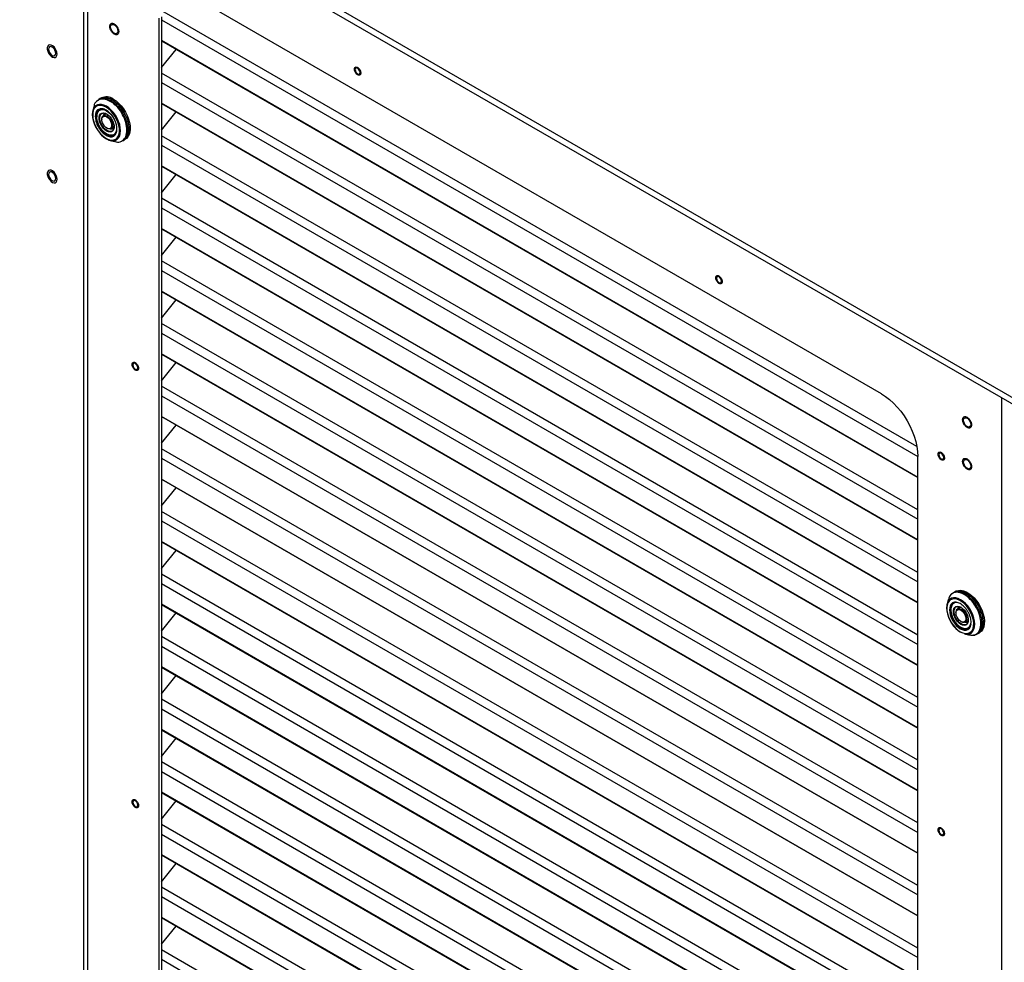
# Model space of a CAD drawing. Header units: millimetres. Extents: x 1588 to 4263, y 172 to 3488.
# Tile 22 of 46: x 2076 to 2654, y 1515 to 2068. Entities that reach past the tile are written whole.
import ezdxf

# ---------------------------------------------------------------- set-up
doc = ezdxf.new("R2010")
doc.units = ezdxf.units.MM
doc.header["$LTSCALE"] = 13

msp = doc.modelspace()

# ---------------------------------------------------------------- linework, layer by layer
at = {"color": 7, "linetype": 'Continuous', "lineweight": 25}
for p, q in [((1891.66, 2289.06), (3394.97, 1421.22)), ((1891.66, 2285.17), (3394.97, 1417.33)), ((2113.65, 2157.02), (2113.65, 1050.7)), ((2115.89, 2155.73), (2115.89, 1052)), ((2582.14, 1848.25), (2179.09, 2080.93)), ((2159.32, 2069.52), (2159.32, 1101.92)), ((2602.82, 1817.27), (2159.58, 2073.15)), ((2157.87, 2068.68), (2157.87, 1101.08)), ((2159.32, 2067.72), (2603.35, 1811.39)), ((2603.35, 1799.23), (2159.32, 2055.56)), ((2159.32, 2055.42), (2603.35, 1799.09)), ((2159.32, 2039.76), (2167.93, 2050.46)), ((2603.35, 1780.21), (2159.32, 2036.54)), ((2159.32, 2030.96), (2603.35, 1774.63)), ((2123.41, 2021.53), (2122.63, 2021.08)), ((2124.12, 2021.94), (2123.41, 2021.53)), ((2131.23, 2018.8), (2127.26, 2020.85)), ((2603.35, 1762.47), (2159.32, 2018.8)), ((2159.32, 2018.67), (2603.35, 1762.33)), ((2119.79, 2017.13), (2119.1, 2014.63)), ((2123.83, 2015.43), (2123.14, 2015.03)), ((2123.55, 2015.39), (2123.36, 2015.16)), ((2126.81, 2012.46), (2125.27, 2011.57)), ((2126.45, 2012.79), (2125.57, 2012.28)), ((2125.57, 2012.28), (2125.86, 2011.91)), ((2126.45, 2012.79), (2126.75, 2012.42)), ((2126.83, 2012.41), (2126.61, 2012.9)), ((2159.32, 2003), (2167.93, 2013.7)), ((2121.38, 2011.14), (2121.38, 2010.93)), ((2124.35, 2009.54), (2124.35, 2009.23)), ((2127.21, 2000.82), (2127.39, 2000.72)), ((2127.23, 2004.25), (2127.5, 2004.1)), ((2129.72, 2003.87), (2131.5, 2004.9)), ((2130.79, 2003.83), (2130.55, 2004.36)), ((2131.51, 2004.25), (2130.79, 2003.83)), ((2131.4, 2005.02), (2131.59, 2004.79)), ((2131.57, 2004.58), (2131.44, 2004.87)), ((2131.65, 2000.3), (2132.34, 2000.7)), ((2129.28, 1997), (2131.77, 1996.36)), ((2136.63, 1996.83), (2137.41, 1997.28)), ((2137.41, 1997.28), (2138.12, 1997.69)), ((2603.35, 1743.45), (2159.32, 1999.78)), ((2159.32, 1994.2), (2603.35, 1737.87)), ((2603.35, 1725.72), (2159.32, 1982.05)), ((2159.32, 1981.91), (2603.35, 1725.58)), ((2159.32, 1966.24), (2167.93, 1976.94)), ((2603.35, 1706.69), (2159.32, 1963.02)), ((2159.32, 1957.44), (2603.35, 1701.11)), ((2603.35, 1688.96), (2159.32, 1945.29)), ((2159.32, 1945.15), (2603.35, 1688.82)), ((2159.32, 1929.48), (2167.93, 1940.18)), ((2603.35, 1669.93), (2159.32, 1926.26)), ((2159.32, 1920.69), (2603.35, 1664.36)), ((2603.35, 1652.2), (2159.32, 1908.53)), ((2159.32, 1908.39), (2603.35, 1652.06)), ((2159.32, 1892.72), (2167.93, 1903.43)), ((2603.35, 1633.17), (2159.32, 1889.51)), ((2159.32, 1883.93), (2603.35, 1627.6)), ((2603.35, 1615.44), (2159.32, 1871.77)), ((2159.32, 1871.63), (2603.35, 1615.3)), ((2159.32, 1855.97), (2167.93, 1866.67)), ((2603.35, 1596.42), (2159.32, 1852.75)), ((2159.32, 1847.17), (2603.35, 1590.84)), ((2652.77, 744.8), (2652.77, 1845.79)), ((2603.35, 1578.68), (2159.32, 1835.01)), ((2159.32, 1834.88), (2603.35, 1578.54)), ((2159.32, 1819.21), (2167.93, 1829.91)), ((2603.35, 1559.66), (2159.32, 1815.99)), ((2159.32, 1810.41), (2603.35, 1554.08)), ((2603.35, 843.91), (2603.35, 1811.51)), ((2603.35, 1541.93), (2159.32, 1798.26)), ((2159.32, 1798.12), (2603.35, 1541.79)), ((2159.32, 1782.45), (2167.93, 1793.15)), ((2603.35, 1522.9), (2159.32, 1779.23)), ((2159.32, 1773.65), (2603.35, 1517.32)), ((2603.35, 1505.17), (2159.32, 1761.5)), ((2159.32, 1761.36), (2603.35, 1505.03)), ((2159.32, 1745.69), (2167.93, 1756.39)), ((2603.35, 1486.14), (2159.32, 1742.47)), ((2159.32, 1736.9), (2603.35, 1480.57)), ((2624.88, 1731.9), (2624.09, 1731.44)), ((2625.58, 1732.31), (2624.88, 1731.9)), ((2603.35, 1468.41), (2159.32, 1724.74)), ((2159.32, 1724.6), (2603.35, 1468.27)), ((2621.25, 1727.48), (2620.57, 1724.99)), ((2625.3, 1725.8), (2624.6, 1725.4)), ((2628.27, 1722.83), (2626.74, 1721.94)), ((2627.03, 1722.64), (2627.92, 1723.15)), ((2627.33, 1722.28), (2627.03, 1722.64)), ((2627.92, 1723.15), (2628.21, 1722.79)), ((2628.07, 1723.26), (2628.3, 1722.78)), ((2159.32, 1708.94), (2167.93, 1719.64)), ((2622.84, 1721.51), (2622.84, 1721.3)), ((2625.82, 1719.91), (2625.82, 1719.6)), ((2628.68, 1711.19), (2628.86, 1711.08)), ((2628.69, 1714.61), (2628.96, 1714.46)), ((2631.18, 1714.24), (2632.96, 1715.27)), ((2632.02, 1714.72), (2632.26, 1714.2)), ((2632.26, 1714.2), (2632.97, 1714.61)), ((2633.05, 1715.16), (2632.87, 1715.39)), ((2632.9, 1715.23), (2633.03, 1714.95)), ((2633.11, 1710.66), (2633.8, 1711.06)), ((2634.54, 1712.93), (2634.19, 1711.93)), ((2603.35, 1449.39), (2159.32, 1705.72)), ((2630.74, 1707.37), (2633.17, 1706.74)), ((2633.33, 1710.79), (2633.62, 1710.84)), ((2638.09, 1707.2), (2638.88, 1707.65)), ((2638.88, 1707.65), (2639.58, 1708.06)), ((2159.32, 1700.14), (2603.35, 1443.81)), ((2603.35, 1431.65), (2159.32, 1687.98)), ((2159.32, 1687.84), (2603.35, 1431.51)), ((2159.32, 1672.18), (2167.93, 1682.88)), ((2603.35, 1412.63), (2159.32, 1668.96)), ((2159.32, 1663.38), (2603.35, 1407.05)), ((2603.35, 1394.89), (2159.32, 1651.22)), ((2159.32, 1651.09), (2603.35, 1394.76)), ((2159.32, 1635.42), (2167.93, 1646.12)), ((2603.35, 1375.87), (2159.32, 1632.2)), ((2159.32, 1626.62), (2603.35, 1370.29)), ((2603.35, 1358.14), (2159.32, 1614.47)), ((2159.32, 1614.33), (2603.35, 1358)), ((2159.32, 1598.66), (2167.93, 1609.36)), ((2603.35, 1339.11), (2159.32, 1595.44)), ((2159.32, 1589.86), (2603.35, 1333.53)), ((2603.35, 1321.38), (2159.32, 1577.71)), ((2159.32, 1577.57), (2603.35, 1321.24)), ((2159.32, 1561.9), (2167.93, 1572.6)), ((2603.35, 1302.35), (2159.32, 1558.68)), ((2159.32, 1553.11), (2603.35, 1296.78)), ((2603.35, 1284.62), (2159.32, 1540.95)), ((2159.32, 1540.81), (2603.35, 1284.48)), ((2159.32, 1525.15), (2167.93, 1535.85)), ((2603.35, 1265.6), (2159.32, 1521.93)), ((2159.32, 1516.35), (2603.35, 1260.02))]:
    msp.add_line(p, q, dxfattribs=at)
at = {"color": 7, "linetype": 'Continuous', "lineweight": 25, "flags": 128}
for points in [[(2129.55, 2063.62), (2129.68, 2064.38), (2130.05, 2064.91), (2130.61, 2065.13), (2131.3, 2065.02), (2132.04, 2064.59), (2132.73, 2063.9), (2133.3, 2063.03), (2133.67, 2062.08), (2133.79, 2061.17), (2133.67, 2060.41), (2133.3, 2059.88), (2132.73, 2059.66), (2132.04, 2059.77), (2131.3, 2060.2), (2130.61, 2060.89), (2130.05, 2061.76), (2129.68, 2062.71), (2129.55, 2063.62)], [(2098.16, 2047.66), (2098.03, 2048.72), (2097.66, 2049.83), (2097.07, 2050.91), (2096.32, 2051.84), (2095.48, 2052.55), (2094.62, 2052.97), (2093.81, 2053.07), (2093.14, 2052.84), (2092.65, 2052.29), (2092.39, 2051.49), (2092.39, 2050.49), (2092.65, 2049.39), (2093.14, 2048.28), (2093.81, 2047.27), (2094.62, 2046.44), (2095.48, 2045.87), (2096.32, 2045.6), (2097.07, 2045.67), (2097.66, 2046.06), (2098.03, 2046.75), (2098.16, 2047.66)], [(2097.38, 2048.11), (2097.25, 2049.02), (2096.89, 2049.97), (2096.32, 2050.84), (2095.63, 2051.53), (2094.89, 2051.96), (2094.2, 2052.07), (2093.64, 2051.84), (2093.27, 2051.32), (2093.14, 2050.56), (2093.27, 2049.64), (2093.64, 2048.7), (2094.2, 2047.82), (2094.89, 2047.13), (2095.63, 2046.71), (2096.32, 2046.6), (2096.89, 2046.82), (2097.25, 2047.34), (2097.38, 2048.11)], [(2275.96, 2036.89), (2275.85, 2037.57), (2275.54, 2038.28), (2275.09, 2038.9), (2274.54, 2039.34), (2274, 2039.52), (2273.54, 2039.44), (2273.24, 2039.08), (2273.13, 2038.52), (2273.24, 2037.83), (2273.54, 2037.13), (2274, 2036.51), (2274.54, 2036.07), (2275.09, 2035.88), (2275.54, 2035.97), (2275.85, 2036.32), (2275.96, 2036.89)], [(2126.88, 2016.46), (2125.47, 2017.13), (2124.11, 2017.48), (2122.84, 2017.5), (2121.7, 2017.21), (2120.72, 2016.59), (2119.94, 2015.68), (2119.39, 2014.5), (2119.08, 2013.09), (2119.01, 2011.5), (2119.2, 2009.78), (2119.64, 2007.97), (2120.31, 2006.15), (2121.19, 2004.37), (2122.25, 2002.68), (2123.46, 2001.15), (2124.78, 1999.81), (2126.17, 1998.72), (2127.58, 1997.9), (2128.97, 1997.39), (2130.29, 1997.2), (2131.51, 1997.34), (2132.57, 1997.8), (2133.45, 1998.56), (2134.12, 1999.61), (2134.55, 2000.91), (2134.74, 2002.42), (2134.68, 2004.08), (2134.37, 2005.85), (2133.81, 2007.67), (2133.03, 2009.48), (2132.06, 2011.22), (2130.92, 2012.84), (2129.64, 2014.28), (2128.28, 2015.5), (2126.88, 2016.46)], [(2127.09, 2017.05), (2125.65, 2017.73), (2124.26, 2018.11), (2122.95, 2018.16), (2121.77, 2017.89), (2120.75, 2017.3), (2120.46, 2017.05)], [(2122.16, 2020.48), (2122.27, 2020.61), (2123.27, 2021.45), (2124.47, 2021.98), (2125.81, 2022.19), (2127.28, 2022.06), (2128.83, 2021.61), (2130.41, 2020.84)], [(2130.41, 2020.84), (2132, 2019.78), (2133.55, 2018.44), (2135.01, 2016.87), (2136.36, 2015.11), (2137.55, 2013.21), (2138.56, 2011.2), (2139.36, 2009.15), (2139.92, 2007.1), (2140.24, 2005.11), (2140.3, 2003.24), (2140.11, 2001.52), (2139.67, 2000.01), (2138.99, 1998.74), (2138.08, 1997.75), (2137.41, 1997.28)], [(2130.41, 2020.84), (2132, 2019.78), (2133.55, 2018.44), (2135.01, 2016.87), (2136.36, 2015.11), (2137.55, 2013.21), (2138.56, 2011.2), (2139.36, 2009.15), (2139.92, 2007.1), (2140.24, 2005.11), (2140.3, 2003.24), (2140.11, 2001.52), (2139.67, 2000.01), (2138.99, 1998.74), (2138.08, 1997.75), (2137.41, 1997.28)], [(2131.12, 2021.25), (2132.71, 2020.18), (2134.26, 2018.85), (2135.72, 2017.28), (2137.07, 2015.52), (2138.26, 2013.61), (2139.27, 2011.61), (2140.06, 2009.55), (2140.63, 2007.51), (2140.95, 2005.52), (2141.01, 2003.65), (2140.82, 2001.93), (2140.38, 2000.42), (2139.69, 1999.15), (2138.79, 1998.16), (2138.12, 1997.69)], [(2120.46, 2017.05), (2119.92, 2016.41), (2119.31, 2015.25), (2118.94, 2013.86), (2118.81, 2012.27), (2118.94, 2010.54), (2119.31, 2008.71), (2119.92, 2006.85), (2120.75, 2005), (2121.77, 2003.24), (2122.95, 2001.6), (2124.26, 2000.14), (2125.65, 1998.9), (2127.09, 1997.93), (2128.53, 1997.24), (2129.92, 1996.87), (2131.23, 1996.82), (2132.39, 1997.09)], [(2124.9, 2015.43), (2123.86, 2015.33), (2122.92, 2014.9), (2122.18, 2014.15), (2121.67, 2013.12), (2121.41, 2011.85), (2121.38, 2011.14)], [(2127.22, 2014.3), (2128.43, 2013.45), (2129.59, 2012.35), (2130.65, 2011.03), (2131.55, 2009.57), (2132.27, 2008.01), (2132.77, 2006.44), (2133.02, 2004.92), (2133.02, 2003.51), (2132.77, 2002.27), (2132.27, 2001.27), (2131.55, 2000.55), (2130.65, 2000.13), (2129.59, 2000.03), (2128.43, 2000.27), (2127.22, 2000.82), (2126, 2001.67), (2124.84, 2002.77), (2123.78, 2004.09), (2122.88, 2005.56), (2122.16, 2007.11), (2121.66, 2008.68), (2121.41, 2010.21), (2121.41, 2011.62), (2121.66, 2012.85), (2122.16, 2013.85), (2122.88, 2014.58), (2123.78, 2015), (2124.84, 2015.09), (2126, 2014.86), (2127.22, 2014.3)], [(2127.22, 2012.63), (2128.27, 2011.88), (2129.26, 2010.87), (2130.13, 2009.68), (2130.83, 2008.36), (2131.32, 2006.99), (2131.57, 2005.66), (2131.57, 2004.43), (2131.32, 2003.39), (2130.83, 2002.59), (2130.13, 2002.09), (2129.26, 2001.89), (2128.27, 2002.03), (2127.22, 2002.49), (2126.16, 2003.24), (2125.17, 2004.25), (2124.3, 2005.45), (2123.6, 2006.77), (2123.11, 2008.13), (2122.86, 2009.47), (2122.86, 2010.69), (2123.11, 2011.73), (2123.6, 2012.53), (2124.3, 2013.04), (2125.17, 2013.23), (2126.16, 2013.09), (2127.22, 2012.63)], [(2131.61, 2005.13), (2131.53, 2004.37), (2131.21, 2003.39), (2130.64, 2002.69), (2129.87, 2002.3), (2128.95, 2002.25), (2127.92, 2002.54), (2126.87, 2003.15), (2125.84, 2004.04), (2124.92, 2005.16), (2124.15, 2006.44), (2123.58, 2007.79), (2123.26, 2009.14), (2123.19, 2010.4), (2123.39, 2011.48), (2123.84, 2012.32), (2124.51, 2012.88), (2125.37, 2013.1), (2126.35, 2012.98), (2127.31, 2012.58)], [(2124.35, 2009.54), (2124.39, 2010.04), (2124.64, 2010.88), (2125.12, 2011.47), (2125.8, 2011.76), (2126.61, 2011.72), (2127.5, 2011.35)], [(2132.39, 1997.09), (2132.41, 1997.09), (2133.43, 1997.68), (2134.26, 1998.57), (2134.87, 1999.73), (2135.24, 2001.12), (2135.37, 2002.71), (2135.24, 2004.44), (2134.87, 2006.27), (2134.26, 2008.13), (2133.43, 2009.97), (2132.41, 2011.74), (2131.23, 2013.38), (2129.92, 2014.84), (2128.53, 2016.07), (2127.09, 2017.05)], [(2131.46, 1999.9), (2130.85, 1999.63), (2129.78, 1999.48), (2128.61, 1999.65), (2127.37, 2000.15), (2126.12, 2000.95), (2124.91, 2002.01), (2123.78, 2003.29), (2122.79, 2004.75), (2121.97, 2006.32), (2121.37, 2007.93), (2120.99, 2009.53), (2120.87, 2011.04)], [(2127.23, 2010.89), (2128.08, 2010.26), (2128.85, 2009.38), (2129.48, 2008.34), (2129.91, 2007.24), (2130.1, 2006.16), (2130.04, 2005.21), (2129.72, 2004.47), (2129.19, 2004.01), (2128.48, 2003.86), (2127.66, 2004.04), (2126.8, 2004.53), (2125.98, 2005.3), (2125.27, 2006.27), (2124.74, 2007.35), (2124.43, 2008.45), (2124.36, 2009.48), (2124.55, 2010.33), (2124.98, 2010.94), (2125.61, 2011.25), (2126.38, 2011.24), (2127.23, 2010.89)], [(2127.5, 2011.35), (2128.38, 2010.7), (2129.2, 2009.8), (2129.87, 2008.73), (2130.36, 2007.58), (2130.61, 2006.44), (2130.61, 2005.41), (2130.36, 2004.57), (2129.87, 2003.98), (2129.2, 2003.69), (2128.38, 2003.73), (2127.5, 2004.09), (2127.5, 2004.1)], [(2127.39, 2000.72), (2127.39, 2000.72), (2128.65, 2000.15), (2129.84, 1999.91), (2130.93, 2000), (2131.87, 2000.44), (2132.61, 2001.18), (2132.86, 2001.6)], [(2131.4, 2005.02), (2131.52, 2005.21), (2131.6, 2005.37)], [(2131.87, 2000.42), (2131.87, 2000.42), (2132.16, 2000.48)], [(2098.16, 1974.17), (2098.03, 1975.23), (2097.66, 1976.35), (2097.07, 1977.42), (2096.32, 1978.35), (2095.48, 1979.06), (2094.62, 1979.48), (2093.81, 1979.58), (2093.14, 1979.35), (2092.65, 1978.8), (2092.39, 1978), (2092.39, 1977), (2092.65, 1975.9), (2093.14, 1974.79), (2093.81, 1973.78), (2094.62, 1972.95), (2095.48, 1972.38), (2096.32, 1972.12), (2097.07, 1972.18), (2097.66, 1972.57), (2098.03, 1973.26), (2098.16, 1974.17)], [(2097.38, 1974.62), (2097.25, 1975.53), (2096.89, 1976.48), (2096.32, 1977.35), (2095.63, 1978.04), (2094.89, 1978.47), (2094.2, 1978.58), (2093.64, 1978.36), (2093.27, 1977.83), (2093.14, 1977.07), (2093.27, 1976.16), (2093.64, 1975.21), (2094.2, 1974.33), (2094.89, 1973.64), (2095.63, 1973.22), (2096.32, 1973.11), (2096.89, 1973.33), (2097.25, 1973.85), (2097.38, 1974.62)], [(2488.09, 1914.43), (2487.98, 1915.11), (2487.68, 1915.82), (2487.22, 1916.44), (2486.68, 1916.87), (2486.14, 1917.06), (2485.68, 1916.97), (2485.37, 1916.62), (2485.26, 1916.06), (2485.37, 1915.37), (2485.68, 1914.66), (2486.14, 1914.05), (2486.68, 1913.61), (2487.22, 1913.42), (2487.68, 1913.51), (2487.98, 1913.86), (2488.09, 1914.43)], [(2145.46, 1863.54), (2145.35, 1864.23), (2145.05, 1864.94), (2144.59, 1865.56), (2144.05, 1865.99), (2143.51, 1866.18), (2143.05, 1866.09), (2142.74, 1865.74), (2142.63, 1865.18), (2142.74, 1864.49), (2143.05, 1863.78), (2143.51, 1863.16), (2144.05, 1862.73), (2144.59, 1862.54), (2145.05, 1862.63), (2145.35, 1862.98), (2145.46, 1863.54)], [(2582.14, 1848.25), (2584.51, 1846.73), (2586.86, 1844.91), (2589.14, 1842.83), (2591.34, 1840.51), (2593.42, 1837.98), (2595.36, 1835.27), (2597.14, 1832.42), (2598.72, 1829.45), (2600.1, 1826.42), (2601.25, 1823.35), (2602.16, 1820.29), (2602.82, 1817.27), (2603.22, 1814.33), (2603.35, 1811.51)], [(2630.22, 1832.74), (2630.35, 1833.51), (2630.72, 1834.03), (2631.28, 1834.25), (2631.97, 1834.14), (2632.71, 1833.72), (2633.4, 1833.03), (2633.97, 1832.15), (2634.33, 1831.2), (2634.46, 1830.29), (2634.33, 1829.53), (2633.97, 1829), (2633.4, 1828.78), (2632.71, 1828.89), (2631.97, 1829.32), (2631.28, 1830.01), (2630.72, 1830.88), (2630.35, 1831.83), (2630.22, 1832.74)], [(2618.59, 1810.88), (2618.48, 1811.57), (2618.17, 1812.27), (2617.72, 1812.89), (2617.17, 1813.33), (2616.63, 1813.52), (2616.17, 1813.43), (2615.87, 1813.07), (2615.76, 1812.51), (2615.87, 1811.82), (2616.17, 1811.12), (2616.63, 1810.5), (2617.17, 1810.06), (2617.72, 1809.87), (2618.17, 1809.96), (2618.48, 1810.32), (2618.59, 1810.88)], [(2630.22, 1808.25), (2630.35, 1809.01), (2630.72, 1809.53), (2631.28, 1809.76), (2631.97, 1809.65), (2632.71, 1809.22), (2633.4, 1808.53), (2633.97, 1807.66), (2634.33, 1806.71), (2634.46, 1805.8), (2634.33, 1805.03), (2633.97, 1804.51), (2633.4, 1804.29), (2632.71, 1804.4), (2631.97, 1804.82), (2631.28, 1805.51), (2630.72, 1806.38), (2630.35, 1807.33), (2630.22, 1808.25)], [(2630.74, 1707.37), (2631.38, 1707.24), (2632.69, 1707.19), (2633.87, 1707.46), (2634.9, 1708.05), (2635.72, 1708.94), (2636.33, 1710.09), (2636.71, 1711.49), (2636.83, 1713.08), (2636.71, 1714.81), (2636.33, 1716.63), (2635.72, 1718.5), (2634.9, 1720.34), (2633.87, 1722.11), (2632.69, 1723.75), (2631.38, 1725.21), (2629.99, 1726.44), (2628.55, 1727.42), (2627.12, 1728.1), (2625.72, 1728.47), (2624.41, 1728.53), (2623.23, 1728.25), (2622.21, 1727.66), (2621.38, 1726.78), (2620.77, 1725.62), (2620.57, 1724.99)], [(2624.05, 1731.3), (2624.21, 1731.43), (2625.31, 1732.12), (2626.59, 1732.49), (2628, 1732.53), (2629.51, 1732.24), (2631.08, 1731.63), (2632.67, 1730.71), (2634.25, 1729.51), (2635.76, 1728.05), (2637.17, 1726.38), (2638.44, 1724.54), (2639.55, 1722.58), (2640.45, 1720.54), (2641.13, 1718.48), (2641.58, 1716.46), (2641.77, 1714.52), (2641.7, 1712.72), (2641.39, 1711.11), (2640.82, 1709.71), (2640.02, 1708.58), (2639.02, 1707.73), (2638.88, 1707.65)], [(2624.88, 1731.9), (2625.31, 1732.12), (2626.59, 1732.49), (2628, 1732.53), (2629.51, 1732.24), (2631.08, 1731.63), (2632.67, 1730.71), (2634.25, 1729.51), (2635.76, 1728.05), (2637.17, 1726.38), (2638.44, 1724.54), (2639.55, 1722.58), (2640.45, 1720.54), (2641.13, 1718.48), (2641.58, 1716.46), (2641.77, 1714.52), (2641.7, 1712.72), (2641.39, 1711.11), (2640.82, 1709.71), (2640.02, 1708.58), (2639.02, 1707.73), (2638.88, 1707.65)], [(2625.58, 1732.31), (2626.02, 1732.53), (2627.29, 1732.9), (2628.7, 1732.94), (2630.22, 1732.65), (2631.79, 1732.04), (2633.38, 1731.12), (2634.95, 1729.91), (2636.46, 1728.46), (2637.88, 1726.79), (2639.15, 1724.95), (2640.25, 1722.99), (2641.16, 1720.95), (2641.84, 1718.89), (2642.28, 1716.87), (2642.48, 1714.93), (2642.41, 1713.13), (2642.09, 1711.51), (2641.53, 1710.12), (2640.73, 1708.99), (2639.72, 1708.14), (2639.58, 1708.06)], [(2620.5, 1724.72), (2620.4, 1724.22), (2620.27, 1722.64), (2620.4, 1720.9), (2620.77, 1719.08), (2621.38, 1717.21), (2622.21, 1715.37), (2623.23, 1713.6), (2624.41, 1711.97), (2625.72, 1710.51), (2627.12, 1709.27), (2628.55, 1708.29)], [(2628.34, 1708.64), (2629.75, 1707.98), (2631.11, 1707.62), (2632.38, 1707.6), (2633.52, 1707.9), (2634.5, 1708.51), (2635.28, 1709.42), (2635.83, 1710.6), (2636.14, 1712.01), (2636.21, 1713.6), (2636.02, 1715.33), (2635.58, 1717.13), (2634.91, 1718.95), (2634.03, 1720.73), (2632.97, 1722.42), (2631.76, 1723.95), (2630.44, 1725.29), (2629.05, 1726.38), (2627.64, 1727.2), (2626.25, 1727.71), (2624.93, 1727.9), (2623.71, 1727.76), (2622.65, 1727.3), (2621.77, 1726.54), (2621.1, 1725.49), (2620.67, 1724.19), (2620.48, 1722.68), (2620.54, 1721.02), (2620.85, 1719.25), (2621.41, 1717.43), (2622.19, 1715.62), (2623.16, 1713.88), (2624.3, 1712.26), (2625.57, 1710.82), (2626.94, 1709.6), (2628.34, 1708.64)], [(2624.03, 1725.6), (2623.84, 1725.54), (2623.01, 1724.84), (2622.42, 1723.86), (2621.97, 1721.41), (2622.42, 1718.45), (2623.01, 1716.79), (2623.84, 1715.13), (2624.86, 1713.59), (2626, 1712.25), (2628.34, 1710.38), (2630.69, 1709.54), (2631.83, 1709.56), (2632.85, 1709.93), (2633.67, 1710.63), (2634.26, 1711.61), (2634.71, 1714.06), (2634.71, 1714.06)], [(2632.92, 1710.27), (2632.78, 1710.19), (2631.79, 1709.88), (2630.67, 1709.89), (2629.46, 1710.23), (2628.21, 1710.88), (2626.97, 1711.81), (2625.79, 1712.99), (2624.73, 1714.37), (2623.82, 1715.89), (2623.11, 1717.49), (2622.61, 1719.11), (2622.36, 1720.67), (2622.36, 1722.12), (2622.61, 1723.39), (2623.11, 1724.43), (2623.82, 1725.2), (2624.17, 1725.44)], [(2626.23, 1725.8), (2625.32, 1725.69), (2624.39, 1725.26), (2623.65, 1724.51), (2623.14, 1723.48), (2622.87, 1722.21), (2622.84, 1721.51)], [(2628.68, 1712.86), (2627.63, 1713.61), (2626.64, 1714.62), (2625.77, 1715.81), (2625.06, 1717.13), (2624.57, 1718.5), (2624.32, 1719.83), (2624.32, 1721.06), (2624.57, 1722.1), (2625.06, 1722.9), (2625.77, 1723.41), (2626.64, 1723.6), (2627.63, 1723.46), (2628.68, 1723), (2629.73, 1722.25), (2630.72, 1721.24), (2631.59, 1720.04), (2632.29, 1718.72), (2632.78, 1717.36), (2633.04, 1716.02), (2633.04, 1714.8), (2632.78, 1713.76), (2632.29, 1712.96), (2631.59, 1712.45), (2630.72, 1712.26), (2629.73, 1712.4), (2628.68, 1712.86)], [(2628.86, 1713.17), (2627.81, 1713.93), (2626.83, 1714.94), (2625.98, 1716.15), (2625.3, 1717.48), (2624.85, 1718.84), (2624.66, 1720.15), (2624.72, 1721.33), (2625.05, 1722.3), (2625.61, 1723.01), (2626.38, 1723.4), (2627.31, 1723.45), (2628.33, 1723.16), (2628.77, 1722.95)], [(2625.02, 1725.75), (2625, 1725.73), (2624.82, 1725.53)], [(2625.82, 1719.91), (2625.85, 1720.4), (2626.1, 1721.25), (2626.58, 1721.84), (2627.26, 1722.13), (2628.07, 1722.08), (2628.96, 1721.72), (2629.85, 1721.06), (2630.66, 1720.16), (2631.34, 1719.1), (2631.82, 1717.95), (2632.07, 1716.81), (2632.07, 1715.78), (2631.82, 1714.93), (2631.34, 1714.34), (2630.66, 1714.06), (2629.85, 1714.1), (2628.96, 1714.46)], [(2628.7, 1714.61), (2627.85, 1715.25), (2627.07, 1716.13), (2626.45, 1717.16), (2626.02, 1718.27), (2625.83, 1719.35), (2625.89, 1720.3), (2626.2, 1721.04), (2626.74, 1721.5), (2627.45, 1721.65), (2628.27, 1721.47), (2629.12, 1720.98), (2629.94, 1720.21), (2630.65, 1719.24), (2631.19, 1718.16), (2631.5, 1717.06), (2631.57, 1716.03), (2631.37, 1715.18), (2630.95, 1714.57), (2630.32, 1714.26), (2629.54, 1714.27), (2628.7, 1714.61)], [(2634.49, 1713.93), (2634.48, 1713.87), (2634.23, 1712.64), (2633.73, 1711.64), (2633.02, 1710.91), (2632.11, 1710.49), (2631.05, 1710.4), (2629.89, 1710.63), (2628.68, 1711.19)], [(2633.07, 1715.4), (2633.06, 1715.3), (2632.86, 1714.22), (2632.41, 1713.37), (2631.74, 1712.82), (2630.89, 1712.6), (2629.91, 1712.72), (2628.86, 1713.17)], [(2628.86, 1711.08), (2630.11, 1710.51), (2631.31, 1710.27), (2632.4, 1710.37), (2633.33, 1710.8), (2634.07, 1711.55), (2634.27, 1711.88)], [(2632.87, 1715.39), (2632.98, 1715.57), (2633.06, 1715.74)], [(2634.1, 1711.51), (2633.6, 1710.82), (2632.92, 1710.27)], [(2145.46, 1606.89), (2145.35, 1607.58), (2145.05, 1608.28), (2144.59, 1608.9), (2144.05, 1609.34), (2143.51, 1609.53), (2143.05, 1609.44), (2142.74, 1609.09), (2142.63, 1608.52), (2142.74, 1607.84), (2143.05, 1607.13), (2143.51, 1606.51), (2144.05, 1606.07), (2144.59, 1605.89), (2145.05, 1605.97), (2145.35, 1606.33), (2145.46, 1606.89)], [(2618.59, 1590.41), (2618.48, 1591.1), (2618.17, 1591.81), (2617.72, 1592.43), (2617.17, 1592.86), (2616.63, 1593.05), (2616.17, 1592.96), (2615.87, 1592.61), (2615.76, 1592.05), (2615.87, 1591.36), (2616.17, 1590.65), (2616.63, 1590.03), (2617.17, 1589.6), (2617.72, 1589.41), (2618.17, 1589.5), (2618.48, 1589.85), (2618.59, 1590.41)]]:
    msp.add_lwpolyline(points, dxfattribs=at)
at = {"color": 7, "linetype": 'Continuous', "lineweight": 25}
for centre, radius, start, end in [((2126.3, 2015.02), 7.12, 54.74997, 113.93957), ((2127.01, 2015.43), 7.12, 54.74997, 113.93957), ((2125.21, 2011.49), 4.37, 124.97971, 185.84582), ((2124.31, 2012.03), 3.44, 79.95654, 117.85281), ((2127.64, 2010.86), 2.51, 145.7058, 164.22964), ((2127.28, 2010.59), 1.87, 83.13679, 103.92223), ((2130.26, 2006.06), 2.29, 255.04161, 283.37179), ((2129.7, 2002.76), 3.35, 301.59036, 340.16324), ((2625.79, 1722.37), 3.47, 77.20868, 117.80679), ((2629.11, 1721.23), 2.51, 145.70581, 164.22989), ((2628.75, 1720.96), 1.87, 83.13674, 103.92223), ((2635.48, 1721.86), 12.65, 182.52432, 237.47568), ((2631.73, 1716.46), 2.32, 255.22791, 283.18522)]:
    msp.add_arc(centre, radius, start, end, dxfattribs=at)
for points, knots in [([(2129.06, 2063.9), (2129.1, 2064.26), (2129.15, 2064.81), (2129.48, 2065.33), (2129.81, 2065.61), (2130.23, 2065.76), (2130.84, 2065.78), (2131.67, 2065.48), (2132.51, 2064.81), (2133.11, 2064.1), (2133.53, 2063.47), (2133.87, 2062.79), (2134.19, 2061.9), (2134.25, 2061.29), (2134.28, 2060.89)], [0, 0, 0, 0, 0.119728, 0.18418, 0.25, 0.31582, 0.380272, 0.5, 0.619728, 0.68418, 0.75, 0.81582, 0.880272, 1, 1, 1, 1]), ([(2134.28, 2060.89), (2134.25, 2060.53), (2134.19, 2059.98), (2133.87, 2059.46), (2133.53, 2059.18), (2133.11, 2059.03), (2132.51, 2059.01), (2131.67, 2059.31), (2130.84, 2059.97), (2130.23, 2060.69), (2129.81, 2061.32), (2129.48, 2062), (2129.15, 2062.89), (2129.1, 2063.5), (2129.06, 2063.9)], [0, 0, 0, 0, 0.1197284, 0.1841803, 0.25, 0.3158197, 0.3802716, 0.5, 0.6197284, 0.6841803, 0.75, 0.8158197, 0.8802716, 1, 1, 1, 1]), ([(2272.87, 2037.69), (2272.79, 2037.99), (2272.66, 2038.47), (2272.67, 2039.03), (2272.75, 2039.42), (2272.9, 2039.74), (2273.19, 2040.03), (2273.68, 2040.19), (2274.26, 2040.04), (2274.76, 2039.75), (2275.13, 2039.44), (2275.48, 2039.05), (2275.89, 2038.49), (2276.09, 2038.02), (2276.22, 2037.72)], [0, 0, 0, 0, 0.119721, 0.184893, 0.25, 0.315172, 0.380279, 0.5, 0.619721, 0.684893, 0.75, 0.815172, 0.880279, 1, 1, 1, 1]), ([(2276.22, 2037.72), (2276.3, 2037.41), (2276.43, 2036.94), (2276.42, 2036.37), (2276.34, 2035.99), (2276.19, 2035.67), (2275.9, 2035.37), (2275.41, 2035.22), (2274.83, 2035.37), (2274.33, 2035.65), (2273.96, 2035.97), (2273.61, 2036.35), (2273.2, 2036.91), (2273, 2037.38), (2272.87, 2037.69)], [0, 0, 0, 0, 0.119721, 0.184893, 0.25, 0.315172, 0.380279, 0.5, 0.619721, 0.684893, 0.75, 0.815172, 0.880279, 1, 1, 1, 1]), ([(2127.26, 2020.85), (2126.11, 2021.1), (2123.8, 2021.61), (2121.28, 2020.09), (2119.89, 2018.44), (2119.79, 2017.13), (2119.79, 2017.13)], [0, 0, 0, 0, 0.332998, 0.666176, 0.999535, 1, 1, 1, 1]), ([(2122.63, 2021.08), (2122.63, 2021.08), (2123.05, 2021.42), (2124.13, 2021.68), (2125.83, 2021.79), (2127.71, 2021.34), (2129.65, 2020.46), (2130.94, 2019.51), (2131.58, 2019.03)], [0, 0, 0, 0, 0.002314, 0.201851, 0.401388, 0.600925, 0.800463, 1, 1, 1, 1]), ([(2131.81, 1996.5), (2132.14, 1996.37), (2133.66, 1995.76), (2135.99, 1996.36), (2138.23, 1998.35), (2139.26, 2001.86), (2138.96, 2006.27), (2137.36, 2011), (2134.69, 2015.53), (2132.38, 2017.71), (2131.23, 2018.8)], [0, 0, 0, 0, 0.037837, 0.175066, 0.31237, 0.449748, 0.5872, 0.724726, 0.862326, 1, 1, 1, 1]), ([(2131.58, 2019.03), (2132.21, 2018.48), (2133.46, 2017.38), (2135.18, 2015.29), (2136.69, 2012.99), (2137.92, 2010.53), (2138.84, 2008.01), (2139.4, 2005.53), (2139.59, 2003.18), (2139.39, 2001.04), (2138.82, 1999.22), (2137.91, 1997.75), (2137.05, 1997.14), (2136.62, 1996.83)], [0, 0, 0, 0, 0.091005, 0.18201, 0.273015, 0.36402, 0.455025, 0.54603, 0.637035, 0.72804, 0.819045, 0.91005, 1, 1, 1, 1]), ([(2122.56, 2015.24), (2122.5, 2015.22), (2122.09, 2015.08), (2121.53, 2014.5), (2120.72, 2013.28), (2120.59, 2011.92), (2120.51, 2011.04)], [0, 0, 0, 0, 0.046513, 0.297546, 0.543362, 1, 1, 1, 1]), ([(2132.35, 2000.49), (2132.51, 2000.73), (2133.06, 2001.55), (2133.39, 2003.61), (2133.01, 2006.17), (2132.24, 2008.33), (2131.41, 2009.99), (2130.4, 2011.53), (2128.91, 2013.28), (2126.88, 2014.9), (2124.85, 2015.61), (2123.42, 2015.61), (2122.83, 2015.35), (2122.56, 2015.24)], [0, 0, 0, 0, 0.054531, 0.186537, 0.318543, 0.389604, 0.462173, 0.534742, 0.605804, 0.73781, 0.869816, 0.940877, 1, 1, 1, 1]), ([(2120.51, 2011.04), (2120.59, 2010.07), (2120.72, 2008.57), (2121.52, 2006.4), (2122.34, 2004.75), (2123.36, 2003.2), (2124.84, 2001.46), (2126.88, 1999.83), (2128.91, 1999.11), (2130.4, 1999.14), (2131.4, 1999.52), (2132.06, 2000), (2132.3, 2000.41), (2132.35, 2000.49)], [0, 0, 0, 0, 0.14411, 0.221687, 0.30091, 0.380133, 0.45771, 0.60182, 0.74593, 0.823507, 0.902731, 0.981954, 1, 1, 1, 1]), ([(2485, 1915.23), (2484.92, 1915.53), (2484.79, 1916), (2484.8, 1916.57), (2484.88, 1916.96), (2485.04, 1917.27), (2485.32, 1917.57), (2485.81, 1917.72), (2486.4, 1917.58), (2486.89, 1917.29), (2487.26, 1916.98), (2487.62, 1916.59), (2488.02, 1916.03), (2488.22, 1915.56), (2488.35, 1915.26)], [0, 0, 0, 0, 0.119721, 0.184893, 0.25, 0.315172, 0.380279, 0.5, 0.619721, 0.684893, 0.75, 0.815172, 0.880279, 1, 1, 1, 1]), ([(2488.35, 1915.26), (2488.44, 1914.95), (2488.57, 1914.48), (2488.55, 1913.91), (2488.47, 1913.53), (2488.32, 1913.21), (2488.03, 1912.91), (2487.55, 1912.76), (2486.96, 1912.9), (2486.47, 1913.19), (2486.09, 1913.51), (2485.74, 1913.89), (2485.33, 1914.45), (2485.13, 1914.92), (2485, 1915.23)], [0, 0, 0, 0, 0.119721, 0.184893, 0.25, 0.315172, 0.380279, 0.5, 0.619721, 0.684893, 0.75, 0.815172, 0.880279, 1, 1, 1, 1]), ([(2142.37, 1864.35), (2142.29, 1864.65), (2142.16, 1865.12), (2142.17, 1865.69), (2142.25, 1866.08), (2142.41, 1866.39), (2142.69, 1866.69), (2143.18, 1866.84), (2143.77, 1866.7), (2144.26, 1866.41), (2144.63, 1866.1), (2144.99, 1865.71), (2145.39, 1865.15), (2145.59, 1864.68), (2145.72, 1864.37)], [0, 0, 0, 0, 0.119721, 0.184893, 0.25, 0.315172, 0.380279, 0.5, 0.619721, 0.684893, 0.75, 0.815172, 0.880279, 1, 1, 1, 1]), ([(2145.72, 1864.37), (2145.81, 1864.07), (2145.94, 1863.6), (2145.92, 1863.03), (2145.84, 1862.64), (2145.69, 1862.33), (2145.4, 1862.03), (2144.92, 1861.88), (2144.33, 1862.02), (2143.84, 1862.31), (2143.46, 1862.63), (2143.11, 1863.01), (2142.7, 1863.57), (2142.5, 1864.04), (2142.37, 1864.35)], [0, 0, 0, 0, 0.119721, 0.184893, 0.25, 0.315172, 0.380279, 0.5, 0.619721, 0.684893, 0.75, 0.815172, 0.880279, 1, 1, 1, 1]), ([(2629.73, 1833.02), (2629.77, 1833.38), (2629.82, 1833.93), (2630.15, 1834.45), (2630.48, 1834.74), (2630.9, 1834.89), (2631.51, 1834.9), (2632.34, 1834.6), (2633.17, 1833.94), (2633.78, 1833.22), (2634.2, 1832.59), (2634.54, 1831.91), (2634.86, 1831.02), (2634.92, 1830.41), (2634.95, 1830.01)], [0, 0, 0, 0, 0.119728, 0.18418, 0.25, 0.31582, 0.380272, 0.5, 0.619728, 0.68418, 0.75, 0.81582, 0.880272, 1, 1, 1, 1]), ([(2634.95, 1830.01), (2634.92, 1829.65), (2634.86, 1829.1), (2634.54, 1828.59), (2634.2, 1828.3), (2633.78, 1828.15), (2633.17, 1828.14), (2632.34, 1828.43), (2631.51, 1829.1), (2630.9, 1829.81), (2630.48, 1830.44), (2630.15, 1831.12), (2629.82, 1832.01), (2629.77, 1832.62), (2629.73, 1833.02)], [0, 0, 0, 0, 0.1197284, 0.1841803, 0.25, 0.3158197, 0.3802716, 0.5, 0.6197284, 0.6841803, 0.75, 0.8158197, 0.8802716, 1, 1, 1, 1]), ([(2615.5, 1811.68), (2615.42, 1811.99), (2615.29, 1812.46), (2615.3, 1813.02), (2615.38, 1813.41), (2615.53, 1813.73), (2615.82, 1814.02), (2616.31, 1814.18), (2616.89, 1814.03), (2617.39, 1813.74), (2617.76, 1813.43), (2618.11, 1813.05), (2618.52, 1812.48), (2618.72, 1812.01), (2618.85, 1811.71)], [0, 0, 0, 0, 0.119721, 0.184893, 0.25, 0.315172, 0.380279, 0.5, 0.619721, 0.684893, 0.75, 0.815172, 0.880279, 1, 1, 1, 1]), ([(2618.85, 1811.71), (2618.93, 1811.4), (2619.06, 1810.93), (2619.05, 1810.37), (2618.97, 1809.98), (2618.82, 1809.66), (2618.53, 1809.37), (2618.04, 1809.21), (2617.46, 1809.36), (2616.96, 1809.65), (2616.59, 1809.96), (2616.24, 1810.34), (2615.83, 1810.91), (2615.63, 1811.38), (2615.5, 1811.68)], [0, 0, 0, 0, 0.119721, 0.184893, 0.25, 0.315172, 0.380279, 0.5, 0.619721, 0.684893, 0.75, 0.815172, 0.880279, 1, 1, 1, 1]), ([(2629.73, 1808.53), (2629.77, 1808.89), (2629.82, 1809.44), (2630.15, 1809.95), (2630.48, 1810.24), (2630.9, 1810.39), (2631.51, 1810.4), (2632.34, 1810.11), (2633.17, 1809.44), (2633.78, 1808.73), (2634.2, 1808.09), (2634.54, 1807.42), (2634.86, 1806.53), (2634.92, 1805.91), (2634.95, 1805.52)], [0, 0, 0, 0, 0.119728, 0.18418, 0.25, 0.31582, 0.380272, 0.5, 0.619728, 0.68418, 0.75, 0.81582, 0.880272, 1, 1, 1, 1]), ([(2634.95, 1805.52), (2634.92, 1805.16), (2634.86, 1804.6), (2634.54, 1804.09), (2634.2, 1803.8), (2633.78, 1803.65), (2633.17, 1803.64), (2632.34, 1803.94), (2631.51, 1804.6), (2630.9, 1805.32), (2630.48, 1805.95), (2630.15, 1806.63), (2629.82, 1807.51), (2629.77, 1808.13), (2629.73, 1808.53)], [0, 0, 0, 0, 0.1197284, 0.1841803, 0.25, 0.3158197, 0.3802716, 0.5, 0.6197284, 0.6841803, 0.75, 0.8158197, 0.8802716, 1, 1, 1, 1]), ([(2633.19, 1706.85), (2634.13, 1706.66), (2636.2, 1706.24), (2638.69, 1707.62), (2640.3, 1710.46), (2640.62, 1714.5), (2639.61, 1719.14), (2637.4, 1723.79), (2634.29, 1727.81), (2630.7, 1730.67), (2627.09, 1731.99), (2624.03, 1731.54), (2622, 1729.92), (2621.58, 1728.07), (2621.44, 1727.43)], [0, 0, 0, 0, 0.071434, 0.159316, 0.247247, 0.335225, 0.42325, 0.511323, 0.599444, 0.687613, 0.775829, 0.864093, 0.952405, 1, 1, 1, 1]), ([(2622.34, 1729.61), (2622.51, 1729.9), (2622.96, 1730.69), (2623.65, 1731.15), (2624.09, 1731.44)], [0, 0, 0, 0, 0.368414, 1, 1, 1, 1]), ([(2624.09, 1731.44), (2624.1, 1731.45), (2624.51, 1731.79), (2625.6, 1732.05), (2627.29, 1732.16), (2629.17, 1731.72), (2631.11, 1730.81), (2633.06, 1729.46), (2634.92, 1727.73), (2636.64, 1725.66), (2638.15, 1723.36), (2639.39, 1720.9), (2640.3, 1718.38), (2640.87, 1715.89), (2641.05, 1713.54), (2640.86, 1711.41), (2640.28, 1709.59), (2639.38, 1708.12), (2638.52, 1707.5), (2638.09, 1707.2)], [0, 0, 0, 0, 0.000725, 0.063225, 0.125725, 0.188225, 0.250725, 0.313225, 0.375725, 0.438225, 0.500725, 0.563225, 0.625725, 0.688225, 0.750725, 0.813225, 0.875725, 0.938225, 1, 1, 1, 1]), ([(2634.71, 1714.06), (2634.63, 1715.03), (2634.5, 1716.53), (2633.7, 1718.7), (2632.88, 1720.35), (2631.86, 1721.9), (2630.38, 1723.64), (2628.34, 1725.27), (2626.31, 1725.98), (2624.89, 1725.98), (2624.29, 1725.72), (2624.03, 1725.6)], [0, 0, 0, 0, 0.162277, 0.249633, 0.338843, 0.428053, 0.51541, 0.677686, 0.839963, 0.927319, 1, 1, 1, 1]), ([(2634.19, 1711.93), (2634.14, 1711.74), (2633.9, 1710.96), (2633.35, 1710.57), (2632.92, 1710.27)], [0, 0, 0, 0, 0.2415494, 1, 1, 1, 1]), ([(2638.09, 1707.2), (2638.08, 1707.19), (2637.67, 1706.85), (2636.97, 1706.63), (2636.22, 1706.62), (2636.04, 1706.62)], [0, 0, 0, 0, 0.008763, 0.764522, 1, 1, 1, 1]), ([(2142.37, 1607.69), (2142.29, 1608), (2142.16, 1608.47), (2142.17, 1609.04), (2142.25, 1609.42), (2142.41, 1609.74), (2142.69, 1610.04), (2143.18, 1610.19), (2143.77, 1610.04), (2144.26, 1609.76), (2144.63, 1609.44), (2144.99, 1609.06), (2145.39, 1608.5), (2145.59, 1608.03), (2145.72, 1607.72)], [0, 0, 0, 0, 0.119721, 0.184893, 0.25, 0.315172, 0.380279, 0.5, 0.619721, 0.684893, 0.75, 0.815172, 0.880279, 1, 1, 1, 1]), ([(2145.72, 1607.72), (2145.81, 1607.42), (2145.94, 1606.94), (2145.92, 1606.38), (2145.84, 1605.99), (2145.69, 1605.67), (2145.4, 1605.38), (2144.92, 1605.22), (2144.33, 1605.37), (2143.84, 1605.66), (2143.46, 1605.97), (2143.11, 1606.36), (2142.7, 1606.92), (2142.5, 1607.39), (2142.37, 1607.69)], [0, 0, 0, 0, 0.119721, 0.184893, 0.25, 0.315172, 0.380279, 0.5, 0.619721, 0.684893, 0.75, 0.815172, 0.880279, 1, 1, 1, 1]), ([(2615.5, 1591.22), (2615.42, 1591.52), (2615.29, 1591.99), (2615.3, 1592.56), (2615.38, 1592.95), (2615.53, 1593.26), (2615.82, 1593.56), (2616.31, 1593.71), (2616.89, 1593.57), (2617.39, 1593.28), (2617.76, 1592.96), (2618.11, 1592.58), (2618.52, 1592.02), (2618.72, 1591.55), (2618.85, 1591.24)], [0, 0, 0, 0, 0.119721, 0.184893, 0.25, 0.315172, 0.380279, 0.5, 0.619721, 0.684893, 0.75, 0.815172, 0.880279, 1, 1, 1, 1]), ([(2618.85, 1591.24), (2618.93, 1590.94), (2619.06, 1590.47), (2619.05, 1589.9), (2618.97, 1589.51), (2618.82, 1589.2), (2618.53, 1588.9), (2618.04, 1588.75), (2617.46, 1588.89), (2616.96, 1589.18), (2616.59, 1589.49), (2616.24, 1589.88), (2615.83, 1590.44), (2615.63, 1590.91), (2615.5, 1591.22)], [0, 0, 0, 0, 0.119721, 0.184893, 0.25, 0.315172, 0.380279, 0.5, 0.619721, 0.684893, 0.75, 0.815172, 0.880279, 1, 1, 1, 1])]:
    msp.add_open_spline(points, degree=3, knots=knots, dxfattribs=at)

doc.saveas('drawing.dxf')
